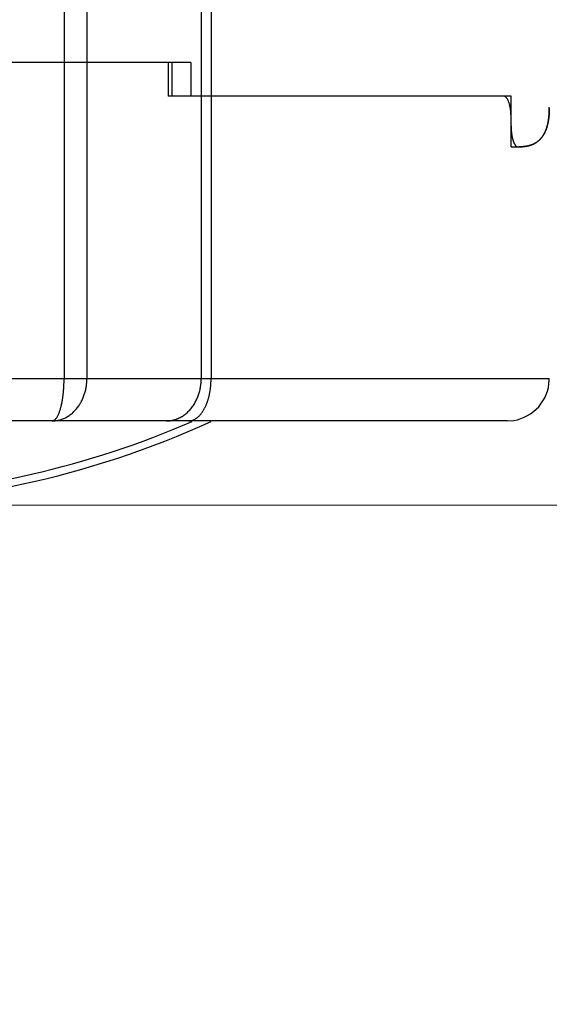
# Model space of a CAD drawing. Header units: millimetres. Extents: x 0 to 1733, y 0 to 1188.
# Tile 145 of 157: x 1105 to 1117, y 639 to 663. Entities that reach past the tile are written whole.
import ezdxf

# ---------------------------------------------------------------- set-up
doc = ezdxf.new("R2010")
doc.units = ezdxf.units.MM
doc.header["$LTSCALE"] = 0.727559
for name, color, linetype in [('NoLayerName_001', 7, 'Continuous'), ('NoLayerName_002', 7, 'Continuous'), ('NoLayerName_004', 7, 'Continuous'), ('NoLayerName_005', 7, 'Continuous'), ('NoLayerName_007', 7, 'Continuous')]:
    doc.layers.add(name, color=color, linetype=linetype)
doc.styles.get("Standard").update_dxf_attribs({"font": 'txt', "bigfont": 'extfont2'})
doc.dimstyles.get("Standard").update_dxf_attribs({"dimtxt": 2.5, "dimasz": 2.5, "dimexe": 1, "dimexo": 1, "dimtad": 1, "dimdec": 3, "dimzin": 0, "dimdsep": 46, "dimtxsty": 'Standard', "dimcen": 2.5, "dimadec": 3, "dimazin": 0, "dimtfac": 0.75, "dimtdec": 3, "dimtmove": 0, "dimatfit": 3, "dimfxl": 1, "dimarcsym": 0})

# ---------------------------------------------------------------- blocks, each defined once
blk = doc.blocks.new('_OPEN30')
at = {"color": 0, "linetype": 'ByBlock', "lineweight": -2}
for p, q in [((-1, 0.267949), (0, 0)), ((0, 0), (-1, -0.267949)), ((0, 0), (-1, 0))]:
    blk.add_line(p, q, dxfattribs=at)
blk = doc.blocks.new('*D133')
at = {"layer": 'Defpoints', "color": 0}
for p in [(1208.75, 820), (1260, 820), (1100, 651)]:
    blk.add_point(p, dxfattribs=at)
at = {"layer": 'NoLayerName_001', "color": 0, "linetype": 'Continuous', "lineweight": 13}
for p, q in [((1212.75, 820), (1264, 820)), ((1260, 659), (1260, 812)), ((1104, 651), (1264, 651))]:
    blk.add_line(p, q, dxfattribs=at)
at = {"layer": 'NoLayerName_001', "color": 0, "lineweight": 13, "xscale": 8, "yscale": 8, "zscale": 8}
for p, rotation in [((1260, 820), 90), ((1260, 651), 270)]:
    blk.add_blockref('_OPEN30', p, dxfattribs=dict(at, rotation=rotation))
at = {"layer": 'NoLayerName_001', "color": 0, "lineweight": 13, "insert": (1249.466, 735.5), "char_height": 12.8, "attachment_point": 5, "rotation": 90}
blk.add_mtext('\\W0.8594;169', dxfattribs=at)
blk = doc.blocks.new('*D158')
at = {"layer": 'Defpoints', "color": 0}
for p in [(1147, 694.369), (1100, 640), (1147, 610)]:
    blk.add_point(p, dxfattribs=at)
at = {"layer": 'NoLayerName_002', "color": 0, "linetype": 'Continuous', "lineweight": 13}
for p, q in [((1147, 690.369), (1147, 606)), ((1100, 636), (1100, 606)), ((1108, 610), (1139, 610))]:
    blk.add_line(p, q, dxfattribs=at)
at = {"layer": 'NoLayerName_002', "color": 0, "lineweight": 13, "xscale": 8, "yscale": 8, "zscale": 8, "rotation": 180}
blk.add_blockref('_OPEN30', (1100, 610), dxfattribs=at)
at = {"layer": 'NoLayerName_002', "color": 0, "lineweight": 13, "xscale": 8, "yscale": 8, "zscale": 8}
blk.add_blockref('_OPEN30', (1147, 610), dxfattribs=at)
at = {"layer": 'NoLayerName_002', "color": 0, "lineweight": 13, "insert": (1123.5, 620.643), "char_height": 12.8, "attachment_point": 5}
blk.add_mtext('\\W0.8594;47', dxfattribs=at)

msp = doc.modelspace()

# ---------------------------------------------------------------- linework, layer by layer
at = {"layer": 'NoLayerName_004', "color": 6, "linetype": 'Continuous', "lineweight": 25}
for p, q in [((1108.11955908, 661.5), (1091.88044092, 661.5)), ((1105.65715332, 661.5), (1105.65715332, 654)), ((1106.197616, 661.5), (1106.197616, 654)), ((1108.11955908, 661.5), (1108.11955908, 660.7)), ((1108.20718821, 661.5), (1108.20718821, 660.7)), ((1116.06619121, 660.7), (1108.11955908, 660.7)), ((1108.90535359, 660.7), (1108.90535359, 654)), ((1109.13884516, 660.7), (1109.13884516, 654)), ((1116.24415279, 659.5), (1116.24415279, 660.2)), ((1116.24415279, 659.5), (1116.43509963, 659.5)), ((1117.14992202, 654), (1104.1, 654)), ((1117.14940132, 653.96758721), (1117.14999601, 654.00469355)), ((1116.15, 653), (1083.85, 653)), ((1116.15, 653), (1116.30648965, 653.0123204))]:
    msp.add_line(p, q, dxfattribs=at)
for centre, radius, start, end in [((1114.50625342, 660.42115349), 2.64373106, 0.030868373, 0.389573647), ((1116.47560203, 660.11046664), 0.63070574, 325.913240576, 329.15416596), ((1116.55519725, 660.04724503), 0.52878444, 304.815272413, 309.265753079), ((1116.15014461, 653.99984448), 0.99977217, 278.99654546, 358.151000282), ((1100, 673), 22, 245.445557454, 294.554991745), ((1100, 673), 21.81818182, 272.400511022, 293.481531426)]:
    msp.add_arc(centre, radius, start, end, dxfattribs=at)
for points, knots in [([(1116.10318499, 660.68984278), (1116.10243228, 660.69024751), (1116.10093237, 660.6910756), (1116.09862484, 660.69221877), (1116.09627971, 660.69330354), (1116.0938948, 660.69431614), (1116.09147546, 660.6952566), (1116.08902501, 660.69612121), (1116.0865473, 660.69690728), (1116.08404607, 660.69761185), (1116.08152506, 660.69823201), (1116.07898801, 660.69876493), (1116.07643868, 660.69920737), (1116.07388083, 660.6995576), (1116.07131812, 660.69980829), (1116.06875455, 660.69997297), (1116.06704462, 660.69998269), (1116.06619121, 660.7)], [0, 0, 0, 0, 0.002563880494, 0.005139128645, 0.00772346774, 0.010314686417, 0.012910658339, 0.015509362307, 0.01810890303, 0.020707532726, 0.023303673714, 0.02589594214, 0.028483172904, 0.031064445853, 0.03363911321, 0.036206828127, 0.03876757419, 0.03876757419, 0.03876757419, 0.03876757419]), ([(1116.24415279, 660.2), (1116.24410945, 660.20698515), (1116.24408775, 660.22096834), (1116.24366425, 660.24195467), (1116.24298737, 660.26296175), (1116.24200046, 660.2839764), (1116.24069903, 660.30498566), (1116.23906458, 660.32597649), (1116.23708238, 660.34693589), (1116.23473667, 660.36785086), (1116.23201197, 660.38870837), (1116.22889272, 660.40949542), (1116.22536335, 660.43019899), (1116.22140839, 660.45080609), (1116.21701198, 660.47130363), (1116.21215961, 660.49167889), (1116.20683181, 660.51191766), (1116.20102763, 660.53201099), (1116.19465312, 660.55192537), (1116.18754196, 660.57160215), (1116.17954277, 660.59098416), (1116.1705037, 660.61001772), (1116.16026845, 660.628607), (1116.14882262, 660.64662198), (1116.13571001, 660.66336448), (1116.1209362, 660.67863057), (1116.10889845, 660.68587936), (1116.10318499, 660.68984278)], [0, 0, 0, 0, 0.02095585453, 0.04194846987, 0.06296877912, 0.08400834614, 0.10505941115, 0.1261149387, 0.14716866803, 0.16821516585, 0.18924988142, 0.21026920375, 0.23127052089, 0.25225228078, 0.27321405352, 0.29415659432, 0.31508190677, 0.33599315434, 0.3568944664, 0.37780016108, 0.39874240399, 0.41977482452, 0.44097557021, 0.4623782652, 0.48370871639, 0.50475781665, 0.52561856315, 0.52561856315, 0.52561856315, 0.52561856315]), ([(1117.09230537, 659.96010411), (1117.09449967, 659.96757348), (1117.09901538, 659.98247729), (1117.10502925, 660.005053), (1117.11062487, 660.02773803), (1117.11574608, 660.05053908), (1117.12044535, 660.0734323), (1117.12473706, 660.09640734), (1117.12863537, 660.11945574), (1117.13215455, 660.14257047), (1117.1353089, 660.16574452), (1117.13811273, 660.18897089), (1117.14058033, 660.21224255), (1117.14272599, 660.2355525), (1117.14456402, 660.25889374), (1117.14610866, 660.28225925), (1117.14737436, 660.30564203), (1117.14837482, 660.32903508), (1117.14912655, 660.35243136), (1117.14963546, 660.37582391), (1117.14994711, 660.39920563), (1117.14995514, 660.41478933), (1117.14998409, 660.42257781)], [0, 0, 0, 0, 0.02335502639, 0.04671428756, 0.07007866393, 0.09344698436, 0.11681639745, 0.14018673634, 0.16356070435, 0.18694035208, 0.21032697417, 0.23372114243, 0.25712273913, 0.28053099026, 0.30394449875, 0.32736127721, 0.35077878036, 0.37419393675, 0.39760317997, 0.4210024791, 0.44438736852, 0.46775297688, 0.46775297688, 0.46775297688, 0.46775297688]), ([(1117.01709445, 659.78708499), (1117.01869013, 659.78979947), (1117.02191009, 659.79521197), (1117.02656911, 659.80343069), (1117.03112765, 659.81170624), (1117.03556855, 659.8200472), (1117.03989812, 659.82844825), (1117.04411638, 659.8369078), (1117.04822515, 659.84542319), (1117.05222576, 659.85399205), (1117.05611966, 659.8626119), (1117.05990829, 659.87128032), (1117.06359307, 659.87999485), (1117.06717544, 659.88875306), (1117.07065684, 659.89755249), (1117.07403867, 659.90639073), (1117.07732245, 659.91526529), (1117.08050933, 659.92417382), (1117.08360176, 659.93311356), (1117.08659741, 659.94208324), (1117.08951169, 659.95107608), (1117.09136704, 659.95709753), (1117.09230537, 659.96010411)], [0, 0, 0, 0, 0.00944623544, 0.01889295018, 0.02834064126, 0.03778970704, 0.04724044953, 0.05669306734, 0.06614764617, 0.07560417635, 0.08506255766, 0.094522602, 0.10398403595, 0.11344650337, 0.12290956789, 0.1323727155, 0.14183535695, 0.1512968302, 0.16075640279, 0.17021327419, 0.17966657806, 0.18911538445, 0.18911538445, 0.18911538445, 0.18911538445]), ([(1116.88987456, 659.63785025), (1116.8919414, 659.63956711), (1116.89609582, 659.64297835), (1116.9022113, 659.64823696), (1116.90825834, 659.65357952), (1116.91422316, 659.65901907), (1116.92010798, 659.66454927), (1116.92591074, 659.67016896), (1116.93163052, 659.6758756), (1116.9372661, 659.68166702), (1116.94281633, 659.68754095), (1116.94828005, 659.69349514), (1116.9536561, 659.69952734), (1116.95894331, 659.70563531), (1116.96414054, 659.71181679), (1116.96924661, 659.71806955), (1116.97426051, 659.72439143), (1116.9791814, 659.73078095), (1116.98401125, 659.73723547), (1116.98874768, 659.74375607), (1116.99340583, 659.75033194), (1116.99642556, 659.75477498), (1116.99794614, 659.75698911)], [0, 0, 0, 0, 0.0080607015, 0.01612577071, 0.02419478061, 0.03226725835, 0.04034268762, 0.048420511, 0.05650013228, 0.06458091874, 0.07266220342, 0.08074328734, 0.08882344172, 0.09690191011, 0.10497791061, 0.11305063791, 0.12111926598, 0.12918345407, 0.13724427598, 0.14530299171, 0.15336078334, 0.16141875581, 0.16141875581, 0.16141875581, 0.16141875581]), ([(1116.43509963, 659.5), (1116.43904004, 659.50001967), (1116.44692078, 659.50002982), (1116.45874067, 659.5002201), (1116.47055909, 659.50051943), (1116.48237654, 659.50094983), (1116.49419352, 659.50150974), (1116.50600963, 659.50220382), (1116.51782305, 659.5030353), (1116.52963064, 659.50400801), (1116.5414287, 659.50512559), (1116.55321355, 659.50639173), (1116.56498151, 659.5078101), (1116.57672888, 659.50938436), (1116.58845198, 659.51111819), (1116.60014711, 659.51301531), (1116.61181064, 659.51507922), (1116.62343871, 659.51731419), (1116.63502821, 659.51972174), (1116.64657335, 659.52231353), (1116.65807823, 659.52506349), (1116.66570066, 659.52707899), (1116.66951702, 659.52806377)], [0, 0, 0, 0, 0.01182136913, 0.02364181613, 0.03546321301, 0.04728753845, 0.05911687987, 0.07095321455, 0.08279618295, 0.09464402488, 0.10649509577, 0.11834789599, 0.13020107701, 0.14205344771, 0.15390398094, 0.16575182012, 0.17759628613, 0.18943688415, 0.20127331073, 0.21310546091, 0.22493343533, 0.23675754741, 0.23675754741, 0.23675754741, 0.23675754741]), ([(1116.66951702, 659.52806377), (1116.67126374, 659.52853709), (1116.67476032, 659.52947398), (1116.67998955, 659.53093872), (1116.68520961, 659.53243956), (1116.6904181, 659.53398314), (1116.69561482, 659.53556798), (1116.70079898, 659.53719481), (1116.70596994, 659.53886374), (1116.71112702, 659.54057506), (1116.71626955, 659.54232902), (1116.72139688, 659.54412585), (1116.72650828, 659.54596591), (1116.73160329, 659.54784896), (1116.73668048, 659.54977715), (1116.74174201, 659.55174366), (1116.74509878, 659.55309808), (1116.74677916, 659.55376978)], [0, 0, 0, 0, 0.005429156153, 0.010859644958, 0.016291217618, 0.021723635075, 0.027156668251, 0.032590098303, 0.038023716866, 0.043457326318, 0.048890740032, 0.054323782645, 0.059756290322, 0.065188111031, 0.070619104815, 0.076049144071, 0.08147811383, 0.08147811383, 0.08147811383, 0.08147811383]), ([(1116.74677916, 659.55376978), (1116.74935315, 659.55483298), (1116.75451418, 659.55693383), (1116.7621922, 659.56024464), (1116.76983325, 659.56365242), (1116.77742734, 659.56717399), (1116.78497336, 659.57080448), (1116.7924678, 659.57454485), (1116.79990781, 659.5783945), (1116.80729038, 659.58235322), (1116.81461249, 659.58642076), (1116.82187123, 659.59059674), (1116.82906337, 659.59488123), (1116.83618678, 659.59927269), (1116.84323525, 659.60377553), (1116.85021777, 659.60837207), (1116.85479864, 659.61154302), (1116.85709743, 659.61311457)], [0, 0, 0, 0, 0.00835478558, 0.01671613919, 0.02508286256, 0.03345379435, 0.04182781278, 0.05020383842, 0.05858083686, 0.0669578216, 0.0753338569, 0.0837080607, 0.09207960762, 0.10044773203, 0.10881173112, 0.11717096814, 0.12552487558, 0.12552487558, 0.12552487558, 0.12552487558]), ([(1105.37287426, 653), (1105.38874877, 653.00058022), (1105.42060498, 653.00090895), (1105.46817958, 653.0064238), (1105.51543664, 653.01479818), (1105.56211479, 653.02647426), (1105.60796962, 653.04119389), (1105.65275255, 653.05888659), (1105.6962252, 653.07944298), (1105.73818765, 653.10276635), (1105.77854943, 653.1286515), (1105.81725242, 653.15692224), (1105.85424367, 653.18740167), (1105.88946989, 653.21991424), (1105.92287771, 653.25428456), (1105.95441643, 653.29034035), (1105.98404773, 653.32792881), (1106.01175128, 653.36691875), (1106.03752489, 653.40719609), (1106.06136968, 653.44865158), (1106.08328678, 653.49117607), (1106.10327724, 653.53466047), (1106.12134207, 653.57899579), (1106.13748272, 653.62407457), (1106.15170192, 653.66979477), (1106.16400393, 653.71606012), (1106.17439675, 653.76277854), (1106.18288123, 653.8098587), (1106.18948525, 653.85720892), (1106.19413573, 653.90473889), (1106.19713553, 653.95235333), (1106.1973036, 653.98413111), (1106.197616, 654)], [0, 0, 0, 0, 0.0476553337, 0.0954878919, 0.1434723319, 0.1915660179, 0.2397137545, 0.2878523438, 0.3359151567, 0.3838735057, 0.4317781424, 0.47967131, 0.5275747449, 0.5754917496, 0.6234093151, 0.6713002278, 0.7191369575, 0.766938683, 0.8147322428, 0.8625355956, 0.9103585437, 0.9582034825, 1.0060661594, 1.0539364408, 1.1018037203, 1.149664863, 1.1975147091, 1.2453447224, 1.2931435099, 1.3408973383, 1.3885906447, 1.4362065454, 1.4362065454, 1.4362065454, 1.4362065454]), ([(1105.37287426, 653), (1105.38160849, 653.00146706), (1105.39978206, 653.00250924), (1105.42429085, 653.01596795), (1105.44637843, 653.03354736), (1105.4660249, 653.05486531), (1105.48330866, 653.07782932), (1105.4983965, 653.1014463), (1105.51141243, 653.12535651), (1105.52285776, 653.14958869), (1105.53327923, 653.17420718), (1105.54309686, 653.19921498), (1105.55232794, 653.22463113), (1105.56099449, 653.25036827), (1105.56910347, 653.27633536), (1105.57666814, 653.30245227), (1105.58370922, 653.32866861), (1105.59026032, 653.35496329), (1105.59636021, 653.38133374), (1105.6020483, 653.40777869), (1105.60736298, 653.43429689), (1105.61234595, 653.46088447), (1105.61701832, 653.48753808), (1105.62138856, 653.51425293), (1105.62546762, 653.54102226), (1105.62926574, 653.56783939), (1105.63279325, 653.59469763), (1105.63606078, 653.62159054), (1105.63907796, 653.64851294), (1105.64184791, 653.67546154), (1105.64437453, 653.70243379), (1105.64666157, 653.72942728), (1105.64871282, 653.75643959), (1105.65053201, 653.7834683), (1105.6521231, 653.81051099), (1105.65348922, 653.83756525), (1105.6546365, 653.86462863), (1105.65555997, 653.89169885), (1105.65629603, 653.91877294), (1105.6565832, 653.93682581), (1105.65675222, 653.94585124)], [0, 0, 0, 0, 0.026569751, 0.0536741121, 0.0820394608, 0.1112625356, 0.1402963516, 0.1682017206, 0.1952541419, 0.2219121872, 0.2485667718, 0.2754413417, 0.3025016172, 0.3296799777, 0.3569057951, 0.3841066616, 0.4112456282, 0.4383371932, 0.465397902, 0.4924423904, 0.5194835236, 0.546532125, 0.5735919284, 0.6006618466, 0.627740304, 0.6548253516, 0.681914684, 0.7090056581, 0.7360962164, 0.7631863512, 0.7902762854, 0.8173661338, 0.8444559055, 0.8715455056, 0.8986347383, 0.9257233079, 0.9528108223, 0.9798967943, 1.0069806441, 1.0340617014, 1.0340617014, 1.0340617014, 1.0340617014]), ([(1105.65675222, 653.94585124), (1105.6568527, 653.95487652), (1105.65712092, 653.97292511), (1105.6571201, 653.99097569), (1105.65715332, 654)], [0, 0, 0, 0, 0.027077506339, 0.054150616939, 0.054150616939, 0.054150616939, 0.054150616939]), ([(1108.45503749, 653.10899175), (1108.46934572, 653.11850913), (1108.49847043, 653.13688868), (1108.53938706, 653.16858951), (1108.57861871, 653.20253381), (1108.61580401, 653.23897828), (1108.65096034, 653.27759664), (1108.68400278, 653.31822012), (1108.71487367, 653.36063786), (1108.74350745, 653.40465079), (1108.76984166, 653.45005671), (1108.79381638, 653.49667125), (1108.81540089, 653.54433391), (1108.83461199, 653.59290389), (1108.85147266, 653.64226243), (1108.86600689, 653.69229146), (1108.87824057, 653.7428731), (1108.88819114, 653.79388963), (1108.89590736, 653.84522295), (1108.90132093, 653.89675663), (1108.90479899, 653.94836818), (1108.90499233, 653.98280931), (1108.90535359, 654)], [0, 0, 0, 0, 0.0515534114, 0.1032394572, 0.1550938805, 0.2071287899, 0.2593355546, 0.3116876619, 0.3641434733, 0.4166488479, 0.4691396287, 0.5215453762, 0.5738382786, 0.6260430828, 0.678179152, 0.7302573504, 0.7822808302, 0.834245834, 0.8861425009, 0.9379556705, 0.9896656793, 1.0412491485, 1.0412491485, 1.0412491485, 1.0412491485]), ([(1108.6059679, 653), (1108.61620736, 653.00057223), (1108.6367963, 653.00090935), (1108.66728398, 653.00628727), (1108.69715813, 653.01428256), (1108.72607588, 653.02525533), (1108.75382559, 653.03879493), (1108.78033023, 653.0545959), (1108.8055525, 653.07234555), (1108.82948687, 653.09176544), (1108.85213993, 653.11263975), (1108.8735526, 653.13477952), (1108.89377637, 653.15800591), (1108.91287665, 653.18214878), (1108.93090502, 653.20708415), (1108.94790799, 653.23272134), (1108.96394458, 653.25897481), (1108.97907129, 653.28576191), (1108.99335457, 653.31300399), (1109.00682326, 653.34065577), (1109.01949714, 653.36868647), (1109.03140103, 653.39706665), (1109.04255887, 653.4257674), (1109.0529948, 653.45475968), (1109.0627329, 653.48401451), (1109.07179725, 653.51350289), (1109.08021187, 653.54319584), (1109.08800098, 653.57306437), (1109.09518805, 653.60307973), (1109.10179992, 653.63321531), (1109.10785072, 653.66345277), (1109.11334375, 653.69378089), (1109.11828553, 653.72419017), (1109.12268172, 653.75467136), (1109.12653872, 653.78521517), (1109.1298609, 653.81581237), (1109.13265995, 653.84645348), (1109.1349204, 653.87713002), (1109.13672795, 653.9078297), (1109.13743673, 653.92831591), (1109.13785307, 653.93855477)], [0, 0, 0, 0, 0.0307663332, 0.0616480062, 0.0925776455, 0.1234524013, 0.1542723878, 0.1850962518, 0.215924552, 0.2467188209, 0.2774956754, 0.3082813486, 0.3390740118, 0.3698494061, 0.4006044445, 0.4313572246, 0.4621154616, 0.492876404, 0.523630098, 0.5543797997, 0.585135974, 0.6159062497, 0.6466954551, 0.6775057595, 0.7083368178, 0.7391859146, 0.7700481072, 0.8009163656, 0.8317817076, 0.8626337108, 0.8934681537, 0.9242872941, 0.9550932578, 0.9858877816, 1.0166722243, 1.0474475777, 1.0782144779, 1.1089732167, 1.1397237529, 1.1704657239, 1.1704657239, 1.1704657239, 1.1704657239]), ([(1109.13785307, 653.93855477), (1109.13810142, 653.948796), (1109.13876403, 653.96927239), (1109.13876282, 653.98975949), (1109.13884516, 654)], [0, 0, 0, 0, 0.030732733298, 0.061455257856, 0.061455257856, 0.061455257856, 0.061455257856]), ([(1108.08061185, 653), (1108.08715778, 653.00009455), (1108.1002536, 653.00014498), (1108.11988183, 653.00105292), (1108.13948684, 653.00246153), (1108.15905781, 653.00446252), (1108.17858439, 653.00703422), (1108.1980531, 653.01018412), (1108.2174492, 653.01389972), (1108.23675561, 653.01817107), (1108.25595483, 653.02298741), (1108.27502938, 653.02833817), (1108.29396177, 653.03421275), (1108.31273449, 653.04060057), (1108.33133007, 653.047491), (1108.34973096, 653.05487355), (1108.36791987, 653.06273728), (1108.38587849, 653.07107297), (1108.4035924, 653.07986493), (1108.4210326, 653.08912161), (1108.43822443, 653.09876166), (1108.44941576, 653.10562073), (1108.45503749, 653.10899175)], [0, 0, 0, 0, 0.01963983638, 0.039282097, 0.05893348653, 0.07860093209, 0.09829159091, 0.11801095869, 0.13775804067, 0.1575298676, 0.17732282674, 0.19713272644, 0.21695485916, 0.23678406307, 0.25661478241, 0.2764411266, 0.29625692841, 0.31605580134, 0.33583119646, 0.35557645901, 0.37528488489, 0.39494977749, 0.39494977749, 0.39494977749, 0.39494977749])]:
    msp.add_open_spline(points, degree=3, knots=knots, dxfattribs=at)
at = {"layer": 'NoLayerName_005', "color": 6, "linetype": 'Continuous', "lineweight": 25}
msp.add_line((1116.24415279, 660.7), (1108.79341514, 660.7), dxfattribs=at)
at = {"layer": 'NoLayerName_007', "color": 6, "linetype": 'Continuous', "lineweight": 25}
for p, q in [((1108.90538257, 674.62179328), (1108.90535359, 660.7)), ((1109.13887482, 674.62183195), (1109.13884516, 660.7)), ((1105.65715332, 674), (1105.65715332, 661.5)), ((1106.197616, 674), (1106.197616, 661.5)), ((1108.65627899, 661.5), (1091.34372101, 661.5)), ((1108.65627899, 661.5), (1108.65627899, 660.7)), ((1116.24415279, 660.7), (1108.65627899, 660.7)), ((1116.24415279, 660), (1116.24415279, 660.7)), ((1116.40495352, 659.5), (1116.43509963, 659.5))]:
    msp.add_line(p, q, dxfattribs=at)
msp.add_arc((1114.58647423, 660.42118543), 2.56351023, 359.619282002, 0.030999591, dxfattribs=at)
for points, knots in [([(1117.14129987, 660.22189227), (1117.14020618, 660.211149), (1117.13815825, 660.18963534), (1117.13424017, 660.15744214), (1117.12972746, 660.12530609), (1117.12446641, 660.09327214), (1117.11841263, 660.06137442), (1117.11149233, 660.02965001), (1117.10363953, 659.9981352), (1117.09478605, 659.96686658), (1117.08486428, 659.93588067), (1117.07380776, 659.90521866), (1117.06156149, 659.87494542), (1117.04808346, 659.84515506), (1117.03333896, 659.81596829), (1117.01729569, 659.7875115), (1116.99992098, 659.75991128), (1116.98118219, 659.73329414), (1116.96104569, 659.70778778), (1116.93948156, 659.68351802), (1116.91646124, 659.66063527), (1116.89206435, 659.63921942), (1116.86640258, 659.61933372), (1116.83958451, 659.60104977), (1116.81170891, 659.58444011), (1116.78291226, 659.56949062), (1116.75332125, 659.55616665), (1116.72305559, 659.54443297), (1116.69222101, 659.53425191), (1116.66091412, 659.52555636), (1116.62921629, 659.51827016), (1116.59720488, 659.51231583), (1116.56495717, 659.50761939), (1116.53255051, 659.50409404), (1116.5000618, 659.50170173), (1116.4675696, 659.50022347), (1116.44591057, 659.50015016), (1116.43509963, 659.5)], [0, 0, 0, 0, 0.0323963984, 0.0648293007, 0.0972826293, 0.1297446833, 0.1622086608, 0.1946731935, 0.227142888, 0.2596288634, 0.2921492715, 0.3247297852, 0.3573899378, 0.3900931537, 0.4227937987, 0.4554569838, 0.4880600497, 0.5205941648, 0.5530660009, 0.5854994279, 0.6179326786, 0.6503782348, 0.6828270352, 0.7152671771, 0.7476910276, 0.780115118, 0.8125519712, 0.8450000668, 0.877452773, 0.9099279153, 0.9424411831, 0.9749955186, 1.007582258, 1.0401822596, 1.0727669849, 1.1052995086, 1.1377354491, 1.1377354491, 1.1377354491, 1.1377354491]), ([(1117.14992787, 660.40415159), (1117.14990206, 660.40111016), (1117.14985861, 660.39502723), (1117.14974442, 660.38590329), (1117.14960024, 660.37677969), (1117.14942032, 660.36765648), (1117.14920554, 660.35853363), (1117.14895501, 660.34941122), (1117.14866816, 660.3402894), (1117.14834424, 660.33116846), (1117.14798255, 660.32204867), (1117.14758238, 660.31293034), (1117.14714301, 660.30381377), (1117.14666373, 660.29469923), (1117.14614384, 660.28558703), (1117.14558261, 660.27647745), (1117.14497938, 660.2673708), (1117.14433328, 660.25826738), (1117.14364414, 660.24916742), (1117.14290929, 660.24007141), (1117.14213529, 660.23097898), (1117.14157462, 660.22492146), (1117.14129987, 660.22189227)], [0, 0, 0, 0, 0.00912462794, 0.01824920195, 0.02737386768, 0.03649877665, 0.0456240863, 0.05474993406, 0.06387627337, 0.07300298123, 0.08212994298, 0.09125705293, 0.1003842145, 0.10951134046, 0.11863835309, 0.12776518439, 0.13689177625, 0.14601808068, 0.15514405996, 0.16426968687, 0.17339494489, 0.18251982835, 0.18251982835, 0.18251982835, 0.18251982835]), ([(1116.24415279, 660), (1116.2441752, 659.99539446), (1116.24418742, 659.98618338), (1116.24440135, 659.97236803), (1116.24472992, 659.9585542), (1116.24519238, 659.94474149), (1116.24578134, 659.9309295), (1116.24649579, 659.91711848), (1116.247338, 659.9033099), (1116.24831233, 659.88950634), (1116.24942261, 659.87571065), (1116.2506728, 659.86192572), (1116.25206681, 659.84815442), (1116.2536086, 659.83439963), (1116.25530206, 659.82066422), (1116.25715119, 659.80695109), (1116.25915975, 659.79326306), (1116.26133224, 659.77960315), (1116.26367053, 659.76597378), (1116.26618625, 659.75237949), (1116.26885458, 659.73881698), (1116.27080954, 659.72981294), (1116.27176489, 659.7253068)], [0, 0, 0, 0, 0.01381677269, 0.02763283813, 0.04144989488, 0.05526958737, 0.06909350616, 0.08292298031, 0.09675748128, 0.11059560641, 0.12443606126, 0.13827767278, 0.15211939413, 0.16596030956, 0.17979963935, 0.1936367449, 0.20747113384, 0.22130246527, 0.23513055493, 0.24895538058, 0.26277708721, 0.27659599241, 0.27659599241, 0.27659599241, 0.27659599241]), ([(1116.27176489, 659.7253068), (1116.27264745, 659.72138457), (1116.27437672, 659.71353944), (1116.27717382, 659.70182706), (1116.280109, 659.6901641), (1116.2832193, 659.67855398), (1116.28651522, 659.66699423), (1116.29001435, 659.65548395), (1116.29373239, 659.64402185), (1116.29768556, 659.63260674), (1116.30188989, 659.62123738), (1116.30636166, 659.60991267), (1116.31111634, 659.59863109), (1116.3161712, 659.58739536), (1116.32152183, 659.57622304), (1116.32724596, 659.56520496), (1116.33342929, 659.55447104), (1116.34015242, 659.5441618), (1116.34748684, 659.5344021), (1116.35554974, 659.52537994), (1116.36429649, 659.51705682), (1116.37093067, 659.51253962), (1116.37414775, 659.51015197)], [0, 0, 0, 0, 0.01206089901, 0.02409981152, 0.03612363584, 0.04813989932, 0.06015681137, 0.07218331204, 0.08422911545, 0.09630474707, 0.10842157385, 0.12059182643, 0.13282861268, 0.14514592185, 0.15754984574, 0.16998655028, 0.18238616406, 0.19469666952, 0.20688999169, 0.21896891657, 0.23097458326, 0.24299351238, 0.24299351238, 0.24299351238, 0.24299351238]), ([(1116.37414775, 659.51015197), (1116.37460609, 659.50985797), (1116.37551823, 659.50926319), (1116.37691262, 659.50841223), (1116.37832381, 659.50758853), (1116.379756, 659.50679806), (1116.38120987, 659.50604135), (1116.38268662, 659.50532076), (1116.38418589, 659.50463786), (1116.38570626, 659.50399416), (1116.38724598, 659.50339151), (1116.38880328, 659.5028317), (1116.39037638, 659.50231655), (1116.39196352, 659.50184787), (1116.39356291, 659.50142749), (1116.39517278, 659.50105721), (1116.39679136, 659.50073882), (1116.39841688, 659.50047432), (1116.40004755, 659.50026481), (1116.40168164, 659.50011477), (1116.40331725, 659.50001617), (1116.40440853, 659.50001037), (1116.40495352, 659.5)], [0, 0, 0, 0, 0.001633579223, 0.003266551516, 0.00490002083, 0.006535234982, 0.00817359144, 0.009816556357, 0.011464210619, 0.013115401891, 0.014769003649, 0.016423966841, 0.018079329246, 0.019734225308, 0.0213878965, 0.023039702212, 0.024689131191, 0.026335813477, 0.027979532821, 0.029620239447, 0.031258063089, 0.032893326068, 0.032893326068, 0.032893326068, 0.032893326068])]:
    msp.add_open_spline(points, degree=3, knots=knots, dxfattribs=at)

# ---------------------------------------------------------------- dimensions: what is measured, and where the dimension line sits
at = {"layer": 'NoLayerName_001', "color": 3, "linetype": 'Continuous', "lineweight": 13}
dim = msp.add_linear_dim(base=(1260, 820), p1=(1100, 651), p2=(1208.75, 820), angle=90, text='\\W0.8594;<>', dimstyle='Standard', override={"dimtxt": 12.8, "dimasz": 8, "dimexe": 4, "dimexo": 4, "dimgap": 4, "dimdec": 8, "dimzin": 8, "dimblk": 'OPEN30', "dimclrd": 0, "dimclre": 0, "dimclrt": 0, "dimtp": 0, "dimtm": 0, "dimlwd": 13, "dimlwe": 13}, dxfattribs=at)
dim.commit()
dim.dimension.update_dxf_attribs({"geometry": '*D133', "text_midpoint": (1260, 735.4999997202), "dimtype": 160})
at = {"layer": 'NoLayerName_002', "color": 3, "linetype": 'Continuous', "lineweight": 13}
dim = msp.add_linear_dim(base=(1147, 610), p1=(1100, 640), p2=(1147, 694.3690130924), text='\\W0.8594;<>', dimstyle='Standard', override={"dimtxt": 12.8, "dimasz": 8, "dimexe": 4, "dimexo": 4, "dimgap": 4, "dimdec": 8, "dimzin": 8, "dimblk": 'OPEN30', "dimclrd": 0, "dimclre": 0, "dimclrt": 0, "dimtp": 0, "dimtm": 0, "dimlwd": 13, "dimlwe": 13}, dxfattribs=at)
dim.commit()
dim.dimension.update_dxf_attribs({"geometry": '*D158', "text_midpoint": (1123.5, 610), "dimtype": 160})

doc.saveas('drawing.dxf')
